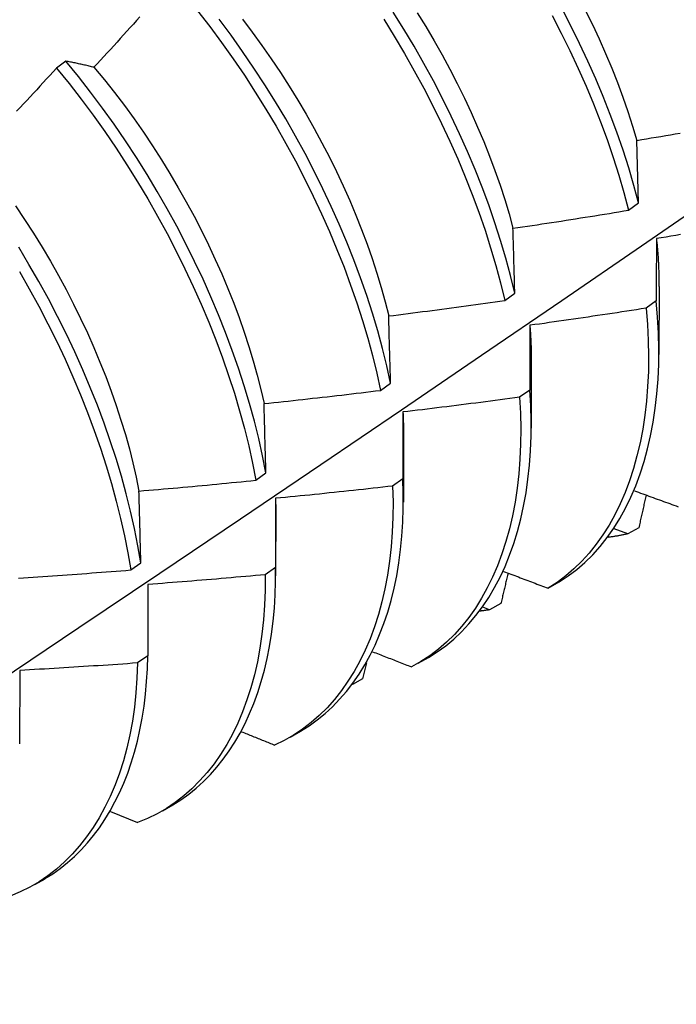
# Model space of a CAD drawing. Header units: inches. Extents: x 2 to 144, y 2 to 93.
# Tile 49 of 56: x 121.662 to 121.841, y 50.001 to 50.269. Entities that reach past the tile are written whole.
import ezdxf

# ---------------------------------------------------------------- set-up
doc = ezdxf.new("R2010")
doc.units = ezdxf.units.IN
doc.header["$LTSCALE"] = 8.616264
doc.header["$MEASUREMENT"] = 0
doc.layers.add('Visible Edges(ANSI)', color=7, linetype='Continuous', lineweight=25)

msp = doc.modelspace()

# ---------------------------------------------------------------- linework, layer by layer
at = {"layer": 'Visible Edges(ANSI)'}
for p, q in [((121.67497, 50.25809), (121.67242, 50.25616)), ((121.83093, 50.21948), (121.83047, 50.23649)), ((121.82821, 50.21749), (121.83093, 50.21948)), ((121.83649, 50.19667), (121.83647, 50.17818)), ((121.79448, 50.19294), (121.79721, 50.19492)), ((121.83573, 50.19277), (121.83295, 50.19081)), ((121.8017, 50.17658), (121.80167, 50.15809)), ((121.76064, 50.16843), (121.76338, 50.17041)), ((121.80129, 50.16851), (121.7985, 50.16655)), ((121.7669, 50.15649), (121.76687, 50.138)), ((121.72668, 50.14395), (121.72943, 50.14593)), ((121.76673, 50.14431), (121.76394, 50.14236)), ((121.73207, 50.13903), (121.73206, 50.12018)), ((121.7321, 50.13639), (121.73207, 50.11791)), ((121.82796, 50.12934), (121.82423, 50.13076)), ((121.83099, 50.13102), (121.82796, 50.12934)), ((121.69261, 50.11952), (121.69537, 50.12149)), ((121.73206, 50.12018), (121.72925, 50.11823)), ((121.6973, 50.11557), (121.69726, 50.09612)), ((121.80629, 50.11455), (121.8093, 50.11629)), ((121.79341, 50.11035), (121.79037, 50.10868)), ((121.79037, 50.10868), (121.78855, 50.1094)), ((121.69726, 50.09612), (121.69445, 50.09418)), ((121.75686, 50.09418), (121.75576, 50.08983)), ((121.77086, 50.09409), (121.77367, 50.09571)), ((121.66242, 50.09217), (121.66235, 50.07214)), ((121.75576, 50.08983), (121.75305, 50.08836)), ((121.73606, 50.07399), (121.73888, 50.07562)), ((121.68712, 50.05375), (121.69446, 50.0507)), ((121.70127, 50.0539), (121.70408, 50.05553)), ((121.66647, 50.03381), (121.66928, 50.03544))]:
    msp.add_line(p, q, dxfattribs=at)
at = {"layer": 'Visible Edges(ANSI)', "flags": 128}
for points in [[(121.71082, 50.2718), (121.71414, 50.26752), (121.71737, 50.26317), (121.72052, 50.25873), (121.72358, 50.25423), (121.72655, 50.24967), (121.72943, 50.24505), (121.73221, 50.24039), (121.7349, 50.23568), (121.73748, 50.23093), (121.73996, 50.22615), (121.74234, 50.22134), (121.7446, 50.21651), (121.74675, 50.21167), (121.74879, 50.20682), (121.75071, 50.20197), (121.75251, 50.19712), (121.75419, 50.19228), (121.75574, 50.18746), (121.75716, 50.18265), (121.75846, 50.17788), (121.75962, 50.17313), (121.76064, 50.16843)], [(121.79721, 50.19492), (121.79606, 50.19967), (121.79476, 50.20445), (121.79334, 50.20925), (121.79179, 50.21408), (121.79011, 50.21892), (121.7883, 50.22376), (121.78638, 50.22862), (121.78434, 50.23346), (121.78218, 50.23831), (121.77991, 50.24313), (121.77754, 50.24794), (121.77505, 50.25272), (121.77246, 50.25746), (121.76977, 50.26217), (121.76699, 50.26684), (121.7641, 50.27146)], [(121.77065, 50.27127), (121.77299, 50.26748), (121.77525, 50.26365), (121.77743, 50.25979), (121.77954, 50.2559), (121.78156, 50.25198), (121.78349, 50.24805), (121.78534, 50.24411), (121.7871, 50.24015), (121.78876, 50.2362), (121.79034, 50.23224), (121.79181, 50.22828), (121.79319, 50.22433), (121.79447, 50.22039), (121.79565, 50.21648), (121.79672, 50.21258)], [(121.83093, 50.21948), (121.82965, 50.22426), (121.82824, 50.22906), (121.82669, 50.23388), (121.82502, 50.23872), (121.82323, 50.24357), (121.82131, 50.24842), (121.81927, 50.25327), (121.81712, 50.25811), (121.81486, 50.26293), (121.81248, 50.26774), (121.81, 50.27252)], [(121.8164, 50.272), (121.81833, 50.26807), (121.82018, 50.26412), (121.82194, 50.26017), (121.8236, 50.25621), (121.82517, 50.25225), (121.82665, 50.2483), (121.82802, 50.24435), (121.8293, 50.24041), (121.83047, 50.23649)], [(121.69512, 50.27017), (121.69423, 50.26918), (121.69334, 50.2682), (121.69245, 50.26721), (121.69156, 50.26622), (121.69067, 50.26524), (121.68978, 50.26425), (121.68889, 50.26327), (121.688, 50.26229), (121.6871, 50.2613), (121.68621, 50.26032), (121.68531, 50.25934), (121.68442, 50.25836), (121.68352, 50.25738), (121.68262, 50.25641)], [(121.76338, 50.17041), (121.76235, 50.17511), (121.76118, 50.17986), (121.75987, 50.18464), (121.75844, 50.18944), (121.75688, 50.19427), (121.75519, 50.19911), (121.75338, 50.20396), (121.75145, 50.20881), (121.7494, 50.21366), (121.74724, 50.2185), (121.74497, 50.22333), (121.74259, 50.22813), (121.7401, 50.23291), (121.73751, 50.23766), (121.73482, 50.24237), (121.73203, 50.24703), (121.72914, 50.25164), (121.72616, 50.2562), (121.72309, 50.2607), (121.71994, 50.26512), (121.7167, 50.26948)], [(121.72304, 50.26953), (121.72573, 50.26599), (121.72836, 50.26238), (121.73091, 50.25872), (121.7334, 50.25501), (121.73581, 50.25126), (121.73815, 50.24747), (121.74041, 50.24364), (121.74259, 50.23977), (121.7447, 50.23588), (121.74671, 50.23197), (121.74865, 50.22804), (121.7505, 50.22409), (121.75225, 50.22014), (121.75392, 50.21618), (121.7555, 50.21222), (121.75698, 50.20826), (121.75836, 50.20431), (121.75964, 50.20038), (121.76082, 50.19646), (121.7619, 50.19256), (121.76287, 50.18869)], [(121.76152, 50.26948), (121.76439, 50.26486), (121.76717, 50.26019), (121.76985, 50.25548), (121.77243, 50.25073), (121.77491, 50.24595), (121.77728, 50.24114), (121.77954, 50.23631), (121.78169, 50.23147), (121.78372, 50.22662), (121.78563, 50.22177), (121.78743, 50.21692), (121.7891, 50.21209), (121.79064, 50.20726), (121.79205, 50.20246), (121.79334, 50.19768), (121.79448, 50.19294)], [(121.80738, 50.27054), (121.80986, 50.26575), (121.81222, 50.26095), (121.81448, 50.25612), (121.81662, 50.25128), (121.81865, 50.24643), (121.82056, 50.24158), (121.82234, 50.23673), (121.824, 50.23189), (121.82554, 50.22707), (121.82694, 50.22227), (121.82821, 50.21749)], [(121.68262, 50.25641), (121.6823, 50.25649), (121.68197, 50.25657), (121.68164, 50.25664), (121.68132, 50.25672), (121.68099, 50.2568), (121.68067, 50.25688), (121.68035, 50.25695), (121.68003, 50.25703), (121.6797, 50.2571), (121.67938, 50.25717), (121.67906, 50.25724), (121.67874, 50.25731), (121.67843, 50.25738), (121.67811, 50.25745), (121.67779, 50.25752), (121.67747, 50.25759), (121.67716, 50.25765), (121.67684, 50.25772), (121.67653, 50.25778), (121.67622, 50.25785), (121.6759, 50.25791), (121.67559, 50.25797), (121.67528, 50.25803), (121.67497, 50.25809)], [(121.72943, 50.14593), (121.72852, 50.15059), (121.72747, 50.1553), (121.72629, 50.16005), (121.72498, 50.16483), (121.72354, 50.16964), (121.72197, 50.17447), (121.72027, 50.17931), (121.71846, 50.18416), (121.71652, 50.18901), (121.71447, 50.19386), (121.71231, 50.1987), (121.71003, 50.20353), (121.70765, 50.20833), (121.70515, 50.21311), (121.70256, 50.21786), (121.69986, 50.22256), (121.69707, 50.22722), (121.69418, 50.23183), (121.6912, 50.23638), (121.68812, 50.24088), (121.68496, 50.2453), (121.68171, 50.24964), (121.67838, 50.25391), (121.67497, 50.25809)], [(121.67242, 50.25616), (121.67152, 50.25518), (121.67062, 50.2542), (121.66972, 50.25323), (121.66882, 50.25226), (121.66791, 50.25129), (121.66701, 50.25031), (121.6661, 50.24934), (121.6652, 50.24837), (121.66429, 50.2474), (121.66338, 50.24644), (121.66247, 50.24547), (121.66156, 50.2445)], [(121.67242, 50.25616), (121.67583, 50.25197), (121.67915, 50.24769), (121.68239, 50.24334), (121.68555, 50.23891), (121.68862, 50.23442), (121.69159, 50.22986), (121.69448, 50.22525), (121.69726, 50.22058), (121.69995, 50.21587), (121.70254, 50.21113), (121.70502, 50.20635), (121.7074, 50.20154), (121.70966, 50.19671), (121.71182, 50.19187), (121.71386, 50.18702), (121.71579, 50.18217), (121.71759, 50.17732), (121.71928, 50.17248), (121.72084, 50.16765), (121.72227, 50.16284), (121.72357, 50.15807), (121.72475, 50.15332), (121.72578, 50.14861), (121.72668, 50.14395)], [(121.68262, 50.25641), (121.68544, 50.25299), (121.6882, 50.24951), (121.69089, 50.24597), (121.69352, 50.24236), (121.69608, 50.23871), (121.69856, 50.235), (121.70097, 50.23125), (121.70331, 50.22745), (121.70557, 50.22362), (121.70776, 50.21976), (121.70986, 50.21587), (121.71188, 50.21196), (121.71381, 50.20803), (121.71566, 50.20408), (121.71742, 50.20013), (121.71908, 50.19616), (121.72066, 50.1922), (121.72214, 50.18825), (121.72352, 50.1843), (121.72481, 50.18036), (121.72599, 50.17644), (121.72707, 50.17254), (121.72805, 50.16867), (121.72892, 50.16483)], [(121.83047, 50.23649), (121.83178, 50.23671), (121.83309, 50.23693), (121.83439, 50.23716), (121.8357, 50.23738), (121.83701, 50.23761), (121.83832, 50.23783), (121.83963, 50.23806), (121.84093, 50.23829), (121.84224, 50.23851)], [(121.52325, 50.00122), (121.54555, 50.01579), (121.56781, 50.03039), (121.59003, 50.04502), (121.6122, 50.05968), (121.63434, 50.07437), (121.65644, 50.08909), (121.67849, 50.10384), (121.70051, 50.11862), (121.72248, 50.13342), (121.74442, 50.14825), (121.76632, 50.1631), (121.78817, 50.17797), (121.80999, 50.19287), (121.83176, 50.20779), (121.8535, 50.22273)], [(121.66124, 50.21869), (121.66373, 50.21498), (121.66614, 50.21123), (121.66848, 50.20744), (121.67074, 50.20361), (121.67292, 50.19975), (121.67502, 50.19586), (121.67704, 50.19194), (121.67897, 50.18801), (121.68082, 50.18407), (121.68258, 50.18011), (121.68424, 50.17615), (121.68582, 50.17219), (121.6873, 50.16823), (121.68869, 50.16428), (121.68997, 50.16034), (121.69116, 50.15642), (121.69225, 50.15253), (121.69323, 50.14865), (121.6941, 50.14481), (121.69487, 50.141)], [(121.79672, 50.21258), (121.79803, 50.21277), (121.79935, 50.21296), (121.80066, 50.21316), (121.80197, 50.21336), (121.80329, 50.21355), (121.8046, 50.21375), (121.80592, 50.21395), (121.80723, 50.21415), (121.80854, 50.21435), (121.80985, 50.21455), (121.81117, 50.21476), (121.81248, 50.21496), (121.81379, 50.21517), (121.8151, 50.21537), (121.81641, 50.21558), (121.81773, 50.21579), (121.81904, 50.216), (121.82035, 50.21621), (121.82166, 50.21642), (121.82297, 50.21663), (121.82428, 50.21685), (121.82559, 50.21706), (121.8269, 50.21728), (121.82821, 50.21749)], [(121.79721, 50.19492), (121.79719, 50.19567), (121.79717, 50.19642), (121.79715, 50.19716), (121.79713, 50.19791), (121.79711, 50.19865), (121.79709, 50.19939), (121.79707, 50.20013), (121.79705, 50.20087), (121.79703, 50.20161), (121.79701, 50.20235), (121.79699, 50.20309), (121.79697, 50.20382), (121.79695, 50.20456), (121.79693, 50.20529), (121.79691, 50.20603), (121.79688, 50.20676), (121.79686, 50.20749), (121.79684, 50.20822), (121.79682, 50.20895), (121.7968, 50.20968), (121.79678, 50.2104), (121.79676, 50.21113), (121.79674, 50.21185), (121.79672, 50.21258)], [(121.83579, 50.20977), (121.83578, 50.20908), (121.83578, 50.20838), (121.83578, 50.20768), (121.83577, 50.20698), (121.83577, 50.20628), (121.83577, 50.20558), (121.83576, 50.20487), (121.83576, 50.20417), (121.83576, 50.20347), (121.83575, 50.20276), (121.83575, 50.20205), (121.83575, 50.20135), (121.83575, 50.20064), (121.83574, 50.19993), (121.83574, 50.19922), (121.83574, 50.1985), (121.83574, 50.19779), (121.83574, 50.19708), (121.83573, 50.19636), (121.83573, 50.19565), (121.83573, 50.19493), (121.83573, 50.19421), (121.83573, 50.19349), (121.83573, 50.19277)], [(121.84236, 50.21084), (121.84104, 50.21062), (121.83973, 50.21041), (121.83842, 50.21019), (121.8371, 50.20998), (121.83579, 50.20977)], [(121.83579, 50.20977), (121.83584, 50.20921), (121.8359, 50.20865), (121.83595, 50.20809), (121.836, 50.20753), (121.83605, 50.20698), (121.8361, 50.20642), (121.83614, 50.20587), (121.83618, 50.20532), (121.83622, 50.20477), (121.83625, 50.20422), (121.83628, 50.20367), (121.83631, 50.20312), (121.83634, 50.20258), (121.83637, 50.20204), (121.83639, 50.20149), (121.83641, 50.20095), (121.83642, 50.20042), (121.83644, 50.19988), (121.83645, 50.19934), (121.83646, 50.19881), (121.83646, 50.19828), (121.83647, 50.19775), (121.83647, 50.19722), (121.83647, 50.19669)], [(121.69537, 50.12149), (121.69458, 50.12611), (121.69366, 50.13078), (121.6926, 50.13549), (121.69141, 50.14024), (121.69008, 50.14503), (121.68863, 50.14984), (121.68706, 50.15466), (121.68536, 50.15951), (121.68354, 50.16436), (121.6816, 50.16921), (121.67954, 50.17406), (121.67737, 50.1789), (121.67509, 50.18373), (121.6727, 50.18853), (121.67021, 50.19331), (121.66761, 50.19805), (121.66491, 50.20275), (121.66211, 50.20741)], [(121.66231, 50.20077), (121.665, 50.19607), (121.66759, 50.19132), (121.67008, 50.18654), (121.67246, 50.18174), (121.67473, 50.17691), (121.67689, 50.17207), (121.67894, 50.16722), (121.68087, 50.16237), (121.68268, 50.15752), (121.68437, 50.15267), (121.68593, 50.14785), (121.68738, 50.14304), (121.68869, 50.13826), (121.68987, 50.13351), (121.69092, 50.1288), (121.69183, 50.12414), (121.69261, 50.11952)], [(121.76287, 50.18869), (121.76419, 50.18885), (121.76551, 50.18902), (121.76683, 50.18919), (121.76815, 50.18936), (121.76946, 50.18953), (121.77078, 50.1897), (121.7721, 50.18987), (121.77342, 50.19004), (121.77474, 50.19021), (121.77605, 50.19039), (121.77737, 50.19056), (121.77869, 50.19074), (121.78001, 50.19092), (121.78132, 50.1911), (121.78264, 50.19128), (121.78396, 50.19146), (121.78527, 50.19164), (121.78659, 50.19182), (121.78791, 50.19201), (121.78922, 50.19219), (121.79054, 50.19238), (121.79185, 50.19256), (121.79317, 50.19275), (121.79448, 50.19294)], [(121.83295, 50.19081), (121.83163, 50.1906), (121.83032, 50.1904), (121.829, 50.19019), (121.82769, 50.18999), (121.82637, 50.18978), (121.82505, 50.18958), (121.82374, 50.18938), (121.82242, 50.18918), (121.8211, 50.18898), (121.81978, 50.18878), (121.81847, 50.18859), (121.81715, 50.18839), (121.81583, 50.1882), (121.81451, 50.18801), (121.81319, 50.18781), (121.81187, 50.18762), (121.81055, 50.18743), (121.80924, 50.18724), (121.80792, 50.18706), (121.8066, 50.18687), (121.80528, 50.18668), (121.80396, 50.1865), (121.80264, 50.18632), (121.80132, 50.18614)], [(121.83295, 50.19081), (121.83332, 50.18638), (121.83354, 50.18204), (121.83363, 50.17777), (121.83358, 50.1736), (121.83339, 50.16951), (121.83308, 50.16552), (121.83262, 50.16163), (121.83204, 50.15784), (121.83133, 50.15415), (121.83049, 50.15058), (121.82953, 50.14713), (121.82844, 50.14379), (121.82723, 50.14058), (121.8259, 50.13749), (121.82445, 50.13454), (121.82288, 50.13172), (121.8212, 50.12904), (121.8194, 50.12651), (121.81749, 50.12412), (121.81546, 50.12189), (121.81333, 50.11981), (121.81109, 50.11789), (121.80874, 50.11613), (121.80629, 50.11455)], [(121.8093, 50.11629), (121.81174, 50.11788), (121.81408, 50.11965), (121.81631, 50.12158), (121.81843, 50.12367), (121.82045, 50.12592), (121.82235, 50.12832), (121.82414, 50.13086), (121.82582, 50.13355), (121.82738, 50.13638), (121.82882, 50.13934), (121.83014, 50.14244), (121.83134, 50.14566), (121.83242, 50.14901), (121.83337, 50.15247), (121.8342, 50.15605), (121.8349, 50.15974), (121.83547, 50.16354), (121.83591, 50.16744), (121.83622, 50.17144), (121.8364, 50.17554), (121.83644, 50.17972), (121.83634, 50.18399), (121.8361, 50.18834), (121.83573, 50.19277)], [(121.76338, 50.17041), (121.76336, 50.17118), (121.76334, 50.17195), (121.76332, 50.17272), (121.7633, 50.17349), (121.76328, 50.17426), (121.76326, 50.17503), (121.76324, 50.1758), (121.76321, 50.17656), (121.76319, 50.17733), (121.76317, 50.17809), (121.76315, 50.17886), (121.76313, 50.17962), (121.76311, 50.18038), (121.76309, 50.18114), (121.76306, 50.1819), (121.76304, 50.18266), (121.76302, 50.18342), (121.763, 50.18417), (121.76298, 50.18493), (121.76296, 50.18568), (121.76293, 50.18644), (121.76291, 50.18719), (121.76289, 50.18794), (121.76287, 50.18869)], [(121.80132, 50.18614), (121.80131, 50.18541), (121.80131, 50.18469), (121.80131, 50.18396), (121.80131, 50.18324), (121.80131, 50.18251), (121.80131, 50.18178), (121.8013, 50.18105), (121.8013, 50.18032), (121.8013, 50.17959), (121.8013, 50.17886), (121.8013, 50.17813), (121.8013, 50.17739), (121.8013, 50.17666), (121.8013, 50.17592), (121.80129, 50.17519), (121.80129, 50.17445), (121.80129, 50.17371), (121.80129, 50.17297), (121.80129, 50.17223), (121.80129, 50.17149), (121.80129, 50.17074), (121.80129, 50.17), (121.80129, 50.16925), (121.80129, 50.16851)], [(121.80132, 50.18614), (121.80135, 50.18573), (121.80138, 50.18532), (121.80141, 50.18492), (121.80143, 50.18451), (121.80146, 50.18411), (121.80148, 50.1837), (121.80151, 50.1833), (121.80153, 50.1829), (121.80155, 50.1825), (121.80157, 50.1821), (121.80158, 50.1817), (121.8016, 50.1813), (121.80161, 50.1809), (121.80163, 50.18051), (121.80164, 50.18011), (121.80165, 50.17972), (121.80166, 50.17932), (121.80167, 50.17893), (121.80167, 50.17854), (121.80168, 50.17815), (121.80168, 50.17776), (121.80168, 50.17737), (121.80168, 50.17698), (121.80168, 50.17659)], [(121.72892, 50.16483), (121.73024, 50.16497), (121.73157, 50.16511), (121.73289, 50.16525), (121.73421, 50.16539), (121.73554, 50.16553), (121.73686, 50.16567), (121.73818, 50.16582), (121.7395, 50.16596), (121.74083, 50.16611), (121.74215, 50.16626), (121.74347, 50.1664), (121.74479, 50.16655), (121.74611, 50.1667), (121.74744, 50.16686), (121.74876, 50.16701), (121.75008, 50.16716), (121.7514, 50.16732), (121.75272, 50.16747), (121.75404, 50.16763), (121.75536, 50.16779), (121.75668, 50.16794), (121.758, 50.1681), (121.75932, 50.16826), (121.76064, 50.16843)], [(121.7985, 50.16655), (121.79718, 50.16637), (121.79586, 50.16619), (121.79454, 50.16602), (121.79322, 50.16584), (121.79189, 50.16567), (121.79057, 50.16549), (121.78925, 50.16532), (121.78793, 50.16515), (121.78661, 50.16498), (121.78528, 50.16481), (121.78396, 50.16464), (121.78264, 50.16447), (121.78131, 50.16431), (121.77999, 50.16414), (121.77867, 50.16398), (121.77734, 50.16381), (121.77602, 50.16365), (121.77469, 50.16349), (121.77337, 50.16333), (121.77204, 50.16317), (121.77072, 50.16302), (121.7694, 50.16286), (121.76807, 50.16271), (121.76675, 50.16255)], [(121.7985, 50.16655), (121.79874, 50.16219), (121.79884, 50.15792), (121.7988, 50.15374), (121.79863, 50.14965), (121.79832, 50.14565), (121.79787, 50.14175), (121.7973, 50.13796), (121.79659, 50.13427), (121.79576, 50.1307), (121.7948, 50.12724), (121.79372, 50.1239), (121.79251, 50.12068), (121.79118, 50.11759), (121.78973, 50.11463), (121.78817, 50.11181), (121.78649, 50.10912), (121.7847, 50.10658), (121.78279, 50.10419), (121.78077, 50.10194), (121.77865, 50.09985), (121.77642, 50.09792), (121.77408, 50.09615), (121.77164, 50.09455), (121.7691, 50.09312)], [(121.77367, 50.09571), (121.77608, 50.09722), (121.7784, 50.09888), (121.78061, 50.10071), (121.78272, 50.10268), (121.78473, 50.1048), (121.78664, 50.10707), (121.78844, 50.10948), (121.79013, 50.11203), (121.79172, 50.11471), (121.79319, 50.11752), (121.79455, 50.12046), (121.7958, 50.12352), (121.79693, 50.1267), (121.79794, 50.12999), (121.79884, 50.1334), (121.79961, 50.13692), (121.80027, 50.14054), (121.8008, 50.14426), (121.8012, 50.14808), (121.80148, 50.15199), (121.80163, 50.156), (121.80165, 50.16008), (121.80154, 50.16426), (121.80129, 50.16851)], [(121.72943, 50.14593), (121.72941, 50.14673), (121.72939, 50.14752), (121.72937, 50.14832), (121.72935, 50.14912), (121.72933, 50.14991), (121.72931, 50.15071), (121.72929, 50.1515), (121.72927, 50.15229), (121.72925, 50.15308), (121.72923, 50.15387), (121.7292, 50.15466), (121.72918, 50.15545), (121.72916, 50.15624), (121.72914, 50.15702), (121.72912, 50.15781), (121.7291, 50.15859), (121.72908, 50.15937), (121.72905, 50.16016), (121.72903, 50.16094), (121.72901, 50.16172), (121.72899, 50.1625), (121.72897, 50.16328), (121.72894, 50.16405), (121.72892, 50.16483)], [(121.76675, 50.16255), (121.76674, 50.1618), (121.76674, 50.16105), (121.76674, 50.1603), (121.76674, 50.15955), (121.76674, 50.1588), (121.76674, 50.15804), (121.76674, 50.15729), (121.76674, 50.15653), (121.76674, 50.15578), (121.76674, 50.15502), (121.76674, 50.15426), (121.76674, 50.1535), (121.76674, 50.15274), (121.76673, 50.15198), (121.76673, 50.15122), (121.76673, 50.15045), (121.76673, 50.14969), (121.76673, 50.14892), (121.76673, 50.14816), (121.76673, 50.14739), (121.76673, 50.14662), (121.76673, 50.14585), (121.76673, 50.14508), (121.76673, 50.14431)], [(121.76675, 50.16255), (121.76676, 50.1623), (121.76677, 50.16204), (121.76678, 50.16178), (121.76679, 50.16153), (121.7668, 50.16127), (121.76681, 50.16102), (121.76682, 50.16076), (121.76683, 50.16051), (121.76684, 50.16026), (121.76685, 50.16), (121.76685, 50.15975), (121.76686, 50.1595), (121.76687, 50.15924), (121.76687, 50.15899), (121.76687, 50.15874), (121.76688, 50.15849), (121.76688, 50.15824), (121.76689, 50.15799), (121.76689, 50.15774), (121.76689, 50.15749), (121.76689, 50.15724), (121.76689, 50.15699), (121.76689, 50.15674), (121.76689, 50.15649)], [(121.69487, 50.141), (121.6962, 50.14112), (121.69753, 50.14123), (121.69885, 50.14134), (121.70018, 50.14145), (121.70151, 50.14157), (121.70283, 50.14169), (121.70416, 50.1418), (121.70549, 50.14192), (121.70681, 50.14204), (121.70814, 50.14216), (121.70946, 50.14228), (121.71079, 50.1424), (121.71211, 50.14253), (121.71344, 50.14265), (121.71476, 50.14278), (121.71609, 50.1429), (121.71741, 50.14303), (121.71874, 50.14316), (121.72006, 50.14329), (121.72139, 50.14342), (121.72271, 50.14355), (121.72404, 50.14368), (121.72536, 50.14382), (121.72668, 50.14395)], [(121.76394, 50.14236), (121.76405, 50.13807), (121.76402, 50.13388), (121.76386, 50.12978), (121.76356, 50.12578), (121.76312, 50.12187), (121.76255, 50.11807), (121.76185, 50.11438), (121.76103, 50.1108), (121.76007, 50.10734), (121.75899, 50.104), (121.75779, 50.10078), (121.75646, 50.09768), (121.75502, 50.09472), (121.75346, 50.09189), (121.75179, 50.0892), (121.75, 50.08665), (121.74809, 50.08425), (121.74608, 50.082), (121.74397, 50.0799), (121.74174, 50.07796), (121.73941, 50.07618), (121.73698, 50.07456), (121.73445, 50.07311), (121.73182, 50.07184)], [(121.76394, 50.14236), (121.76261, 50.14221), (121.76128, 50.14206), (121.75996, 50.14191), (121.75863, 50.14176), (121.75731, 50.14161), (121.75598, 50.14147), (121.75465, 50.14132), (121.75332, 50.14118), (121.752, 50.14104), (121.75067, 50.14089), (121.74934, 50.14075), (121.74801, 50.14061), (121.74669, 50.14048), (121.74536, 50.14034), (121.74403, 50.1402), (121.7427, 50.14007), (121.74137, 50.13993), (121.74005, 50.1398), (121.73872, 50.13967), (121.73739, 50.13954), (121.73606, 50.13941), (121.73473, 50.13928), (121.7334, 50.13915), (121.73207, 50.13903)], [(121.73887, 50.07563), (121.74118, 50.07707), (121.7434, 50.07867), (121.74554, 50.08041), (121.74758, 50.08228), (121.74952, 50.08429), (121.75138, 50.08644), (121.75313, 50.08871), (121.75479, 50.09112), (121.75635, 50.09364), (121.75781, 50.09629), (121.75916, 50.09906), (121.76041, 50.10194), (121.76156, 50.10493), (121.7626, 50.10803), (121.76352, 50.11123), (121.76434, 50.11454), (121.76505, 50.11795), (121.76564, 50.12145), (121.76612, 50.12505), (121.76648, 50.12873), (121.76673, 50.1325), (121.76685, 50.13636), (121.76685, 50.1403), (121.76673, 50.14431)], [(121.69537, 50.12149), (121.69535, 50.12232), (121.69533, 50.12314), (121.69531, 50.12396), (121.69529, 50.12478), (121.69527, 50.1256), (121.69525, 50.12642), (121.69523, 50.12724), (121.69521, 50.12806), (121.69519, 50.12887), (121.69517, 50.12969), (121.69515, 50.1305), (121.69513, 50.13132), (121.69511, 50.13213), (121.69509, 50.13294), (121.69507, 50.13375), (121.69505, 50.13456), (121.69502, 50.13537), (121.695, 50.13618), (121.69498, 50.13699), (121.69496, 50.13779), (121.69494, 50.1386), (121.69492, 50.1394), (121.6949, 50.1402), (121.69487, 50.141)], [(121.82977, 50.14109), (121.83033, 50.14088), (121.8309, 50.14067), (121.83147, 50.14047), (121.83204, 50.14026), (121.8326, 50.14005), (121.83317, 50.13984), (121.83374, 50.13964), (121.8343, 50.13943), (121.83487, 50.13922), (121.83544, 50.13901), (121.83601, 50.13881), (121.83658, 50.1386), (121.83714, 50.13839), (121.83771, 50.13819), (121.83828, 50.13798), (121.83885, 50.13777), (121.83942, 50.13757), (121.83999, 50.13736), (121.84056, 50.13715), (121.84113, 50.13695), (121.8417, 50.13674)], [(121.83297, 50.13992), (121.83289, 50.13955), (121.8328, 50.13918), (121.83272, 50.13881), (121.83264, 50.13844), (121.83256, 50.13807), (121.83248, 50.13769), (121.83239, 50.13732), (121.83231, 50.13695), (121.83223, 50.13658), (121.83215, 50.13621), (121.83207, 50.13584), (121.83198, 50.13547), (121.8319, 50.1351), (121.83182, 50.13473), (121.83174, 50.13436), (121.83165, 50.13399), (121.83157, 50.13362), (121.83149, 50.13325), (121.8314, 50.13288), (121.83132, 50.1325), (121.83124, 50.13213), (121.83116, 50.13176), (121.83107, 50.13139), (121.83099, 50.13102)], [(121.73207, 50.13903), (121.73207, 50.13892), (121.73208, 50.13881), (121.73208, 50.1387), (121.73208, 50.13859), (121.73208, 50.13848), (121.73208, 50.13837), (121.73209, 50.13826), (121.73209, 50.13815), (121.73209, 50.13804), (121.73209, 50.13793), (121.73209, 50.13782), (121.73209, 50.13771), (121.73209, 50.1376), (121.73209, 50.13749), (121.7321, 50.13738), (121.7321, 50.13727), (121.7321, 50.13716), (121.7321, 50.13705), (121.7321, 50.13694), (121.7321, 50.13683), (121.7321, 50.13672), (121.7321, 50.13661), (121.7321, 50.13651), (121.7321, 50.1364)], [(121.82796, 50.12934), (121.82774, 50.12929), (121.82751, 50.12924), (121.82729, 50.12919), (121.82707, 50.12915), (121.82685, 50.1291), (121.82662, 50.12905), (121.8264, 50.12901), (121.82618, 50.12896), (121.82595, 50.12892), (121.82573, 50.12888), (121.8255, 50.12884), (121.82527, 50.1288), (121.82505, 50.12876), (121.82482, 50.12872), (121.82459, 50.12868), (121.82437, 50.12865), (121.82414, 50.12861), (121.82391, 50.12858), (121.82368, 50.12855), (121.82345, 50.12851), (121.82322, 50.12848), (121.82299, 50.12845), (121.82276, 50.12842), (121.82253, 50.1284)], [(121.66206, 50.1173), (121.66338, 50.11739), (121.66471, 50.11747), (121.66604, 50.11756), (121.66737, 50.11765), (121.6687, 50.11774), (121.67003, 50.11783), (121.67136, 50.11792), (121.67269, 50.11801), (121.67402, 50.11811), (121.67535, 50.1182), (121.67667, 50.1183), (121.678, 50.11839), (121.67933, 50.11849), (121.68066, 50.11859), (121.68199, 50.11869), (121.68332, 50.11879), (121.68464, 50.11889), (121.68597, 50.11899), (121.6873, 50.1191), (121.68863, 50.1192), (121.68995, 50.11931), (121.69128, 50.11941), (121.69261, 50.11952)], [(121.72925, 50.11823), (121.72924, 50.11403), (121.72908, 50.10992), (121.72879, 50.10591), (121.72837, 50.102), (121.72781, 50.09819), (121.72711, 50.09449), (121.72629, 50.09091), (121.72534, 50.08744), (121.72427, 50.0841), (121.72307, 50.08087), (121.72175, 50.07777), (121.72031, 50.07481), (121.71875, 50.07197), (121.71708, 50.06928), (121.7153, 50.06672), (121.7134, 50.06431), (121.71139, 50.06205), (121.70928, 50.05995), (121.70706, 50.05799), (121.70474, 50.0562), (121.70232, 50.05457), (121.6998, 50.05311), (121.69718, 50.05182), (121.69446, 50.0507)], [(121.72925, 50.11823), (121.72792, 50.11811), (121.72659, 50.11799), (121.72526, 50.11787), (121.72393, 50.11774), (121.7226, 50.11763), (121.72127, 50.11751), (121.71994, 50.11739), (121.71861, 50.11727), (121.71728, 50.11716), (121.71595, 50.11705), (121.71461, 50.11693), (121.71328, 50.11682), (121.71195, 50.11671), (121.71062, 50.1166), (121.70929, 50.11649), (121.70796, 50.11639), (121.70662, 50.11628), (121.70529, 50.11617), (121.70396, 50.11607), (121.70263, 50.11597), (121.70129, 50.11587), (121.69996, 50.11577), (121.69863, 50.11567), (121.6973, 50.11557)], [(121.70406, 50.05555), (121.70627, 50.05694), (121.70841, 50.05846), (121.71046, 50.06011), (121.71243, 50.06189), (121.71431, 50.06379), (121.71611, 50.06581), (121.71782, 50.06796), (121.71944, 50.07022), (121.72097, 50.0726), (121.72241, 50.07508), (121.72375, 50.07768), (121.725, 50.08038), (121.72616, 50.08319), (121.72721, 50.0861), (121.72817, 50.08911), (121.72902, 50.09221), (121.72977, 50.09541), (121.73042, 50.09869), (121.73097, 50.10207), (121.7314, 50.10553), (121.73173, 50.10908), (121.73195, 50.1127), (121.73206, 50.1164), (121.73206, 50.12018)], [(121.79537, 50.11866), (121.79529, 50.11832), (121.79521, 50.11797), (121.79513, 50.11763), (121.79505, 50.11728), (121.79497, 50.11693), (121.79489, 50.11659), (121.7948, 50.11624), (121.79472, 50.11589), (121.79464, 50.11555), (121.79456, 50.1152), (121.79448, 50.11485), (121.7944, 50.11451), (121.79431, 50.11416), (121.79423, 50.11381), (121.79415, 50.11347), (121.79407, 50.11312), (121.79399, 50.11277), (121.7939, 50.11243), (121.79382, 50.11208), (121.79374, 50.11173), (121.79366, 50.11139), (121.79357, 50.11104), (121.79349, 50.11069), (121.79341, 50.11035)], [(121.79415, 50.11913), (121.79465, 50.11894), (121.79516, 50.11875), (121.79566, 50.11856), (121.79617, 50.11836), (121.79667, 50.11817), (121.79718, 50.11798), (121.79768, 50.11779), (121.79819, 50.1176), (121.79869, 50.11741), (121.7992, 50.11722), (121.79971, 50.11703), (121.80021, 50.11683), (121.80072, 50.11664), (121.80122, 50.11645), (121.80173, 50.11626), (121.80224, 50.11607), (121.80274, 50.11588), (121.80325, 50.11569), (121.80376, 50.1155), (121.80426, 50.11531), (121.80477, 50.11512), (121.80528, 50.11493), (121.80579, 50.11474), (121.80629, 50.11455)], [(121.79037, 50.10868), (121.79026, 50.10866), (121.79015, 50.10865), (121.79004, 50.10863), (121.78994, 50.10861), (121.78983, 50.10859), (121.78972, 50.10857), (121.78961, 50.10856), (121.7895, 50.10854), (121.78939, 50.10852), (121.78928, 50.1085), (121.78917, 50.10849), (121.78906, 50.10847), (121.78895, 50.10846), (121.78884, 50.10844), (121.78873, 50.10842), (121.78862, 50.10841), (121.78851, 50.10839), (121.7884, 50.10838), (121.78829, 50.10836), (121.78818, 50.10835), (121.78807, 50.10834), (121.78796, 50.10832), (121.78785, 50.10831), (121.78773, 50.10829)], [(121.75849, 50.09725), (121.75893, 50.09708), (121.75938, 50.09691), (121.75982, 50.09674), (121.76026, 50.09656), (121.7607, 50.09639), (121.76114, 50.09622), (121.76158, 50.09604), (121.76202, 50.09587), (121.76246, 50.0957), (121.76291, 50.09553), (121.76335, 50.09536), (121.76379, 50.09518), (121.76423, 50.09501), (121.76467, 50.09484), (121.76512, 50.09467), (121.76556, 50.09449), (121.766, 50.09432), (121.76644, 50.09415), (121.76688, 50.09398), (121.76733, 50.09381), (121.76777, 50.09363), (121.76821, 50.09346), (121.76866, 50.09329), (121.7691, 50.09312)], [(121.69445, 50.09418), (121.69431, 50.09006), (121.69403, 50.08604), (121.69361, 50.08212), (121.69306, 50.07831), (121.69238, 50.0746), (121.69156, 50.07102), (121.69062, 50.06754), (121.68955, 50.06419), (121.68836, 50.06096), (121.68704, 50.05786), (121.68561, 50.05489), (121.68405, 50.05205), (121.68238, 50.04935), (121.6806, 50.04679), (121.67871, 50.04438), (121.67671, 50.04211), (121.6746, 50.04), (121.67239, 50.03803), (121.67007, 50.03623), (121.66765, 50.03459), (121.66514, 50.03312), (121.66253, 50.03181), (121.65983, 50.03068)], [(121.69445, 50.09418), (121.69311, 50.09409), (121.69178, 50.09399), (121.69045, 50.0939), (121.68911, 50.0938), (121.68778, 50.09371), (121.68645, 50.09362), (121.68511, 50.09353), (121.68378, 50.09344), (121.68244, 50.09336), (121.68111, 50.09327), (121.67977, 50.09318), (121.67844, 50.0931), (121.67711, 50.09302), (121.67577, 50.09293), (121.67444, 50.09285), (121.6731, 50.09277), (121.67177, 50.09269), (121.67043, 50.09262), (121.6691, 50.09254), (121.66776, 50.09246), (121.66643, 50.09239), (121.66509, 50.09232), (121.66376, 50.09224), (121.66242, 50.09217)], [(121.66925, 50.03547), (121.67137, 50.0368), (121.67341, 50.03825), (121.67538, 50.03981), (121.67728, 50.04149), (121.6791, 50.04329), (121.68084, 50.04519), (121.6825, 50.04721), (121.68408, 50.04933), (121.68558, 50.05156), (121.68699, 50.0539), (121.68832, 50.05633), (121.68957, 50.05886), (121.69072, 50.06149), (121.69179, 50.06421), (121.69276, 50.06702), (121.69365, 50.06992), (121.69444, 50.07292), (121.69514, 50.07599), (121.69574, 50.07915), (121.69624, 50.08239), (121.69665, 50.08571), (121.69696, 50.08911), (121.69716, 50.09258), (121.69726, 50.09612)], [(121.72282, 50.07546), (121.72319, 50.07531), (121.72356, 50.07516), (121.72394, 50.07501), (121.72431, 50.07485), (121.72469, 50.0747), (121.72506, 50.07455), (121.72544, 50.0744), (121.72581, 50.07425), (121.72619, 50.0741), (121.72656, 50.07395), (121.72694, 50.0738), (121.72731, 50.07365), (121.72769, 50.07349), (121.72806, 50.07334), (121.72844, 50.07319), (121.72881, 50.07304), (121.72919, 50.07289), (121.72957, 50.07274), (121.72994, 50.07259), (121.73032, 50.07244), (121.73069, 50.07229), (121.73107, 50.07214), (121.73144, 50.07199), (121.73182, 50.07184)]]:
    msp.add_lwpolyline(points, dxfattribs=at)

doc.saveas('drawing.dxf')
